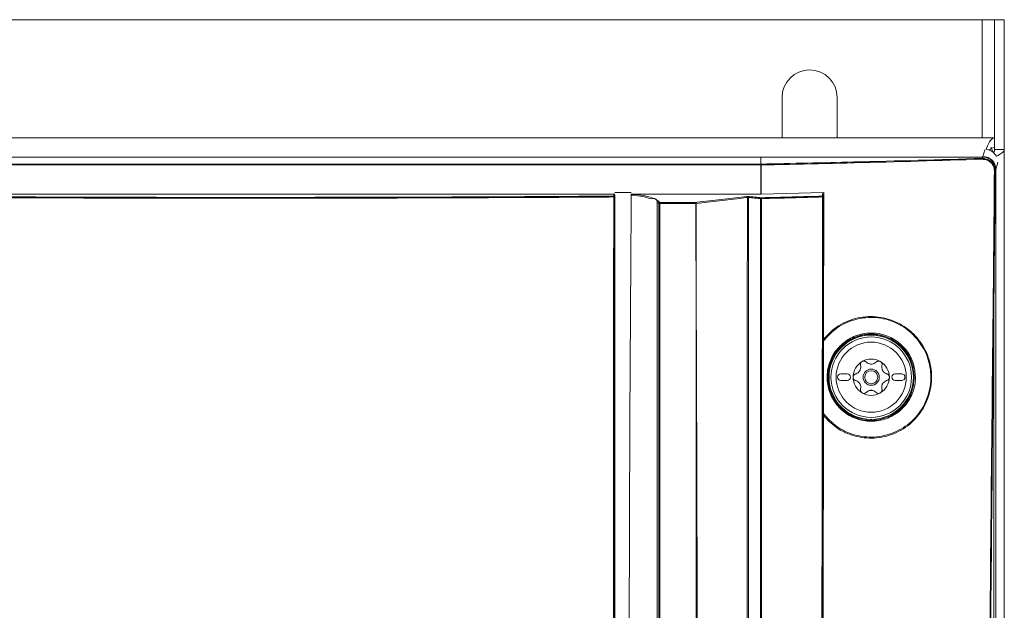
# Model space of a CAD drawing. Header units: millimetres. Extents: x 275 to 1254, y 266 to 807.
# Tile 38 of 41: x 703 to 854, y 716 to 807. Entities that reach past the tile are written whole.
import ezdxf

# ---------------------------------------------------------------- set-up
doc = ezdxf.new("R2010")
doc.units = ezdxf.units.MM
doc.header["$LTSCALE"] = 5

msp = doc.modelspace()

# ---------------------------------------------------------------- linework, layer by layer
at = {"color": 7, "linetype": 'Continuous', "lineweight": 15}
for p, q in [((850.96, 806.82), (622.77, 806.82)), ((852.87, 806.82), (850.96, 806.82)), ((854.37, 806.82), (852.87, 806.82)), ((852.87, 806.82), (852.87, 788.61)), ((854.37, 806.82), (854.37, 786.82)), ((820.12, 794.82), (820.12, 788.61)), ((828.62, 788.61), (828.62, 794.82)), ((624.27, 788.61), (849.46, 788.61)), ((852.87, 788.61), (849.46, 788.61)), ((852.87, 787.11), (852.87, 788.61)), ((852.87, 787.11), (852.87, 786.82)), ((852.87, 786.82), (854.37, 786.82)), ((854.37, 786.82), (854.37, 286.82)), ((816.87, 785.63), (656.87, 785.63)), ((816.86, 784.41), (656.88, 784.41)), ((816.86, 784.55), (816.87, 784.55)), ((816.87, 785.63), (816.87, 784.55)), ((851.05, 785.63), (816.87, 785.63)), ((851.05, 785.63), (851.08, 785.71)), ((853.08, 783.73), (853.05, 783.65)), ((679.37, 779.93), (794.37, 779.93)), ((794.37, 780.17), (796.87, 780.17)), ((796.95, 779.92), (816.87, 779.92)), ((826.56, 780.17), (816.88, 779.92)), ((826.52, 757.51), (826.56, 780.18)), ((800.87, 778.74), (800.87, 573.28)), ((801.13, 778.47), (800.87, 778.74)), ((801.02, 778.89), (801.28, 778.62)), ((801.13, 573.38), (801.13, 778.47)), ((801.28, 778.62), (801.28, 778.48)), ((801.28, 778.62), (806.82, 778.62)), ((801.28, 778.48), (801.28, 573.39)), ((806.82, 778.48), (801.28, 778.48)), ((806.82, 778.48), (806.82, 778.62)), ((826.49, 746.07), (826.5, 757.27)), ((830.16, 752.17), (829.16, 752.17)), ((829.16, 751.17), (830.16, 751.17)), ((838.56, 752.17), (837.56, 752.17)), ((837.56, 751.17), (838.56, 751.17))]:
    msp.add_line(p, q, dxfattribs=at)
at = {"color": 8, "linetype": 'Continuous', "lineweight": 15}
for p, q in [((850.96, 806.82), (850.96, 788.61)), ((851.08, 785.71), (851.36, 786.76)), ((853.37, 784.83), (853.08, 783.73)), ((833.95, 758.17), (833.96, 758.17)), ((833.96, 758.17), (833.96, 758.17)), ((833.96, 745.17), (833.95, 745.17)), ((833.96, 745.17), (833.96, 745.17))]:
    msp.add_line(p, q, dxfattribs=at)
at = {"color": 7, "linetype": 'Continuous', "lineweight": 15, "flags": 128}
for points in [[(853.08, 783.73), (853.08, 685.74), (853.08, 518.53)], [(794.18, 779.61), (794.18, 779.63), (794.2, 779.8), (794.22, 779.93)], [(826.34, 779.6), (826.34, 779.64), (826.36, 779.81), (826.41, 780.17)], [(826.56, 780.02), (826.55, 779.98), (826.53, 779.81), (826.49, 779.45)], [(794.37, 576.49), (794.37, 578.05), (794.37, 580.96), (794.37, 583.87), (794.37, 593), (794.37, 609.32), (794.37, 638.46), (794.37, 779.72)], [(806.82, 778.62), (807.05, 778.65), (807.96, 778.76), (811.64, 779.18), (814.69, 779.54)], [(814.78, 779.4), (814.55, 779.37), (813.63, 779.26), (809.95, 778.83), (806.91, 778.48)], [(852.75, 518.46), (852.75, 551.87), (852.75, 693.53), (852.75, 721.81), (852.75, 739.52), (852.75, 757.23), (852.75, 761.75)], [(833.96, 745.17), (833.96, 745.17), (833.95, 745.15), (833.93, 745.14)]]:
    msp.add_lwpolyline(points, dxfattribs=at)
at = {"color": 8, "linetype": 'Continuous', "lineweight": 15, "flags": 128}
for points in [[(833.73, 758.17), (833.73, 758.18), (833.73, 758.2), (833.73, 758.2), (833.73, 758.21), (833.73, 758.21)], [(833.73, 745.17), (833.73, 745.16), (833.73, 745.15), (833.73, 745.14), (833.73, 745.14), (833.73, 745.13)]]:
    msp.add_lwpolyline(points, dxfattribs=at)
at = {"color": 7, "linetype": 'Continuous', "lineweight": 15}
for radius in [6.5, 6.21, 5.41, 1.25, 1]:
    msp.add_circle((833.86, 751.67), radius, dxfattribs=at)
for centre, radius, start, end in [((824.37, 794.82), 4.25, 0, 180), ((849.46, 785.2), 3.41, 19.7738, 34.0192), ((816.61, 784.43), 0.27, 356.077, 25.3866), ((816.85, 781.74), 2.67, 89.3244, 89.8698), ((850.77, 785.3), 0.206, 355.2197, 34.8751), ((851.05, 783.63), 2, 0.5401, 89.8078), ((851.08, 783.71), 2, 0.4461, 89.9336), ((852.85, 783.14), 0.334, 73.2341, 92.7697), ((793.22, 779.49), 0.96, 358.8653, 7.0868), ((794.18, 779.46), 0.15, 0.4522, 90.1242), ((794.22, 778.97), 0.504, 77.4378, 93.7804), ((801.02, 778.73), 0.152, 91.301, 178.2605), ((801.28, 778.47), 0.152, 91.2783, 178.2571), ((801.25, 777.58), 0.9, 88.0636, 97.5417), ((806.76, 778.48), 0.149, 358.9051, 68.8074), ((806.82, 776.38), 2.1, 87.5521, 90.1535), ((814.63, 779.4), 0.149, 358.9051, 68.8074), ((815.11, 779.41), 0.15, 115.7605, 182.2223), ((826.11, 779.48), 0.258, 356.4563, 27.33), ((826.34, 779.45), 0.15, 0.4547, 90.0973), ((826.39, 779.15), 0.318, 72.23, 94.4163), ((852.65, 761.37), 0.397, 75.4085, 91.6821), ((833.86, 751.67), 6.54, 91.2236, 268.7764), ((824.92, 749.14), 12.79, 44.9729, 45.2033), ((833.86, 751.67), 6.5, 270.8796, 89.1204), ((833.86, 751.67), 2.8, 120, 180), ((833.86, 751.67), 2.8, 60, 120), ((833.86, 751.67), 2.8, 0, 60), ((833.86, 751.67), 2.03, 147.5089, 152.4911), ((831.19, 753.22), 1.07, 325.2504, 334.7496), ((833.86, 751.67), 2.03, 87.5089, 92.4911), ((833.86, 754.76), 1.07, 265.2504, 274.7496), ((833.86, 751.67), 2.03, 27.5089, 32.4911), ((836.54, 753.22), 1.07, 205.2504, 214.7496), ((829.16, 751.67), 0.5, 90, 270), ((830.16, 751.67), 0.5, 270, 90), ((833.86, 751.67), 2.8, 180, 240), ((833.86, 751.67), 2.8, 300, 0), ((837.56, 751.67), 0.5, 90, 270), ((838.56, 751.67), 0.5, 270, 90), ((833.86, 751.67), 2.03, 207.5089, 212.4911), ((831.19, 750.13), 1.07, 25.2504, 34.7496), ((833.86, 748.58), 1.07, 85.2504, 94.7496), ((833.86, 751.67), 2.03, 267.5089, 272.4911), ((833.86, 751.67), 2.03, 327.5089, 332.4911), ((836.54, 750.13), 1.07, 145.2504, 154.7496), ((833.86, 751.67), 2.8, 240, 300)]:
    msp.add_arc(centre, radius, start, end, dxfattribs=at)
at = {"color": 8, "linetype": 'Continuous', "lineweight": 15}
for centre, start, end in [((833.93, 758.11), 89.4701, 141.1594), ((833.93, 745.24), 218.8605, 270.5101)]:
    msp.add_arc(centre, 0.1, start, end, dxfattribs=at)
at = {"color": 7, "linetype": 'Continuous', "lineweight": 15}
msp.add_ellipse((851.37, 784.82), major_axis=(0.52, 1.95), ratio=0.992383, start_param=5.456942, end_param=6.388193, dxfattribs=at)
for points, knots in [([(852.87, 788.61), (852.72, 788.57), (852.43, 788.48), (852, 787.81), (851.71, 787.2), (851.56, 786.8), (851.55, 786.79)], [0, 0, 0, 0, 0.329687, 0.65947, 0.989242, 1, 1, 1, 1]), ([(852.87, 787.11), (852.73, 787.09), (852.45, 787.05), (852.17, 786.79), (852.03, 786.66)], [0, 0, 0, 0, 0.49729, 1, 1, 1, 1]), ([(852.66, 786.27), (852.68, 786.28), (852.85, 786.47), (852.86, 786.65), (852.87, 786.82)], [0, 0, 0, 0, 0.065926, 1, 1, 1, 1]), ([(853.12, 785.76), (853.15, 785.77), (853.52, 785.92), (854, 786.22), (854.34, 786.57), (854.36, 786.77), (854.37, 786.82)], [0, 0, 0, 0, 0.031035, 0.437112, 0.843189, 1, 1, 1, 1]), ([(656.88, 784.55), (660.23, 784.55), (682.23, 784.55), (708.89, 784.55), (741.53, 784.55), (764.9, 784.55), (791.34, 784.55), (809.16, 784.55), (816.86, 784.55), (816.86, 784.55)], [0, 0, 0, 0, 0.062747, 0.412548, 0.499999, 0.6749, 0.8498, 1, 1, 1, 1, 1]), ([(816.86, 784.55), (816.86, 784.54), (816.86, 784.54), (816.86, 784.5), (816.86, 784.46), (816.86, 784.43), (816.86, 784.41)], [0, 0, 0, 0, 0.249883, 0.499861, 0.750005, 1, 1, 1, 1]), ([(816.86, 779.92), (816.86, 780.26), (816.86, 781.17), (816.86, 782.67), (816.86, 783.83), (816.86, 784.41)], [0, 0, 0, 0, 0.225162, 0.612575, 1, 1, 1, 1]), ([(816.87, 784.55), (821.65, 784.65), (833.08, 784.9), (844.37, 785.23), (850.94, 785.42)], [0, 0, 0, 0, 0.418639, 1, 1, 1, 1]), ([(850.98, 785.29), (844.41, 785.1), (837.11, 784.88), (826.78, 784.63), (822, 784.52), (817.95, 784.43), (816.88, 784.41)], [0, 0, 0, 0, 0.581137, 0.646266, 0.906795, 1, 1, 1, 1]), ([(816.88, 784.41), (816.88, 783.83), (816.88, 782.67), (816.88, 781.17), (816.88, 780.26), (816.88, 779.92)], [0, 0, 0, 0, 0.387435, 0.774872, 1, 1, 1, 1]), ([(850.94, 785.42), (850.95, 785.44), (850.98, 785.49), (851.02, 785.56), (851.04, 785.61), (851.05, 785.63)], [0, 0, 0, 0, 0.2909665, 0.6454797, 1, 1, 1, 1]), ([(850.94, 785.42), (851.17, 785.41), (851.62, 785.37), (852.23, 785.04), (852.67, 784.55), (852.92, 783.99), (852.94, 783.62), (852.95, 783.46)], [0, 0, 0, 0, 0.218862, 0.439013, 0.647534, 0.846262, 1, 1, 1, 1]), ([(852.84, 783.48), (852.83, 783.63), (852.81, 783.97), (852.58, 784.48), (852.17, 784.94), (851.6, 785.25), (851.18, 785.27), (850.98, 785.29)], [0, 0, 0, 0, 0.1536969, 0.3520191, 0.5601007, 0.7803045, 1, 1, 1, 1]), ([(852.64, 761.77), (852.68, 766.1), (852.76, 773.34), (852.81, 780.58), (852.84, 783.48)], [0, 0, 0, 0, 0.5992845, 1, 1, 1, 1]), ([(852.95, 783.46), (852.93, 780.56), (852.87, 773.33), (852.79, 766.09), (852.75, 761.75)], [0, 0, 0, 0, 0.400716, 1, 1, 1, 1]), ([(853.05, 783.65), (853.04, 783.62), (853.02, 783.57), (852.98, 783.51), (852.96, 783.47), (852.95, 783.46)], [0, 0, 0, 0, 0.405052, 0.810095, 1, 1, 1, 1]), ([(676.87, 779.96), (676.87, 740.63), (676.87, 684), (676.87, 619.74), (676.87, 593.83), (676.87, 584.22), (676.87, 581.23), (676.87, 578.23), (676.87, 575.23), (676.87, 572.19), (678.12, 568.95), (680.35, 565.99), (682.51, 562.63), (684.73, 559.34), (686.58, 556.54), (688.16, 554.22), (689.43, 552.16), (691.42, 549.97), (694.27, 548.46), (697.23, 548.04), (699.72, 548.12), (702.01, 548.1), (707.4, 548.11), (715.86, 548.1), (727.45, 548.11), (739.06, 548.1), (750.79, 548.11), (762.7, 548.08), (771.64, 548.16), (777.99, 548.06), (781.36, 549.27), (783.95, 551.58), (785.46, 554.05), (786.85, 556.09), (788.14, 558.04), (789.48, 560.04), (790.86, 562.11), (792.32, 564.29), (793.78, 566.52), (795.42, 568.81), (796.76, 571.57), (797.75, 598.86), (796.2, 667.91), (796.61, 736.42), (796.87, 779.96)], [0, 0, 0, 0, 0.210693, 0.303394, 0.344186, 0.349529, 0.354871, 0.360213, 0.365556, 0.370983, 0.376371, 0.383753, 0.390783, 0.397775, 0.404988, 0.40878, 0.412789, 0.417945, 0.424439, 0.429606, 0.433738, 0.437806, 0.441821, 0.462638, 0.483084, 0.503898, 0.524796, 0.545874, 0.567667, 0.572739, 0.579753, 0.586225, 0.590909, 0.595245, 0.599402, 0.603452, 0.60811, 0.612766, 0.617496, 0.622393, 0.627865, 0.633556, 0.767142, 1, 1, 1, 1]), ([(797.38, 779.92), (797.47, 779.91), (798.08, 779.82), (799.08, 779.63), (800.37, 779.31), (800.77, 779.04), (801.02, 778.89)], [0, 0, 0, 0, 0.050547, 0.315978, 0.588911, 1, 1, 1, 1]), ([(794.33, 779.46), (794.31, 764.34), (794.29, 734.11), (794.3, 688.71), (794.19, 643.27), (794.52, 606.8), (794.06, 584.29), (794.42, 575.91), (794.35, 572.89), (793.32, 570.4), (792.01, 568.48), (789.2, 564.52), (786.01, 559.75), (782.97, 554.82), (780.8, 552.22), (778.48, 551), (773.26, 550.58), (761.91, 551.03), (744.33, 550.77), (724.69, 550.88), (709.85, 550.78), (701.43, 550.87), (697.98, 550.77), (695.91, 550.88), (693.73, 551.71), (691.26, 553.9), (689.11, 557.33), (686.44, 561.65), (683.31, 566.02), (680.56, 569.77), (679.17, 573.93), (679.31, 578.06), (679.78, 594.07), (679.31, 621.75), (679.5, 660.9), (679.44, 700.45), (679.44, 739.97), (679.42, 766.3), (679.41, 779.46)], [0, 0, 0, 0, 0.082469, 0.164937, 0.247406, 0.329874, 0.363611, 0.369672, 0.375674, 0.379842, 0.38409, 0.388344, 0.406253, 0.415289, 0.419902, 0.424528, 0.429085, 0.448203, 0.486447, 0.52469, 0.555112, 0.567209, 0.570564, 0.573901, 0.578426, 0.582953, 0.591628, 0.600328, 0.610631, 0.620907, 0.625421, 0.634229, 0.643078, 0.712831, 0.784598, 0.856365, 0.928183, 1, 1, 1, 1]), ([(679.56, 779.47), (679.56, 766.31), (679.58, 739.98), (679.6, 700.45), (679.59, 660.92), (679.65, 621.73), (679.48, 594.12), (679.62, 578.87), (679.52, 575.64), (679.53, 573.19), (680.37, 570.72), (681.91, 568.49), (684.08, 565.4), (686.48, 561.69), (688.9, 558.16), (690.6, 555.47), (691.93, 553.45), (693.81, 551.85), (695.94, 551.01), (697.99, 550.95), (701.42, 550.98), (709.85, 550.96), (724.69, 551.01), (744.33, 550.92), (761.92, 551.18), (773.25, 550.73), (778.44, 551.14), (780.72, 552.34), (782.86, 554.92), (785.88, 559.84), (789.34, 564.87), (792.14, 569.03), (793.39, 570.97), (794.04, 572.58), (794.18, 574.26), (794.14, 576.46), (794.18, 584.32), (794.1, 606.78), (794.14, 643.28), (794.13, 688.71), (794.15, 734.12), (794.17, 764.35), (794.18, 779.47)], [0, 0, 0, 0, 0.0718737, 0.1437599, 0.2155833, 0.2874192, 0.3572325, 0.3660428, 0.3704607, 0.3748602, 0.3792862, 0.3844205, 0.389567, 0.3998516, 0.4085282, 0.4128741, 0.4172086, 0.4216468, 0.4260861, 0.4293879, 0.4327287, 0.4448364, 0.4752872, 0.513561, 0.5518466, 0.570983, 0.5754605, 0.5799975, 0.5845253, 0.5935694, 0.6114947, 0.6177389, 0.6209148, 0.6240656, 0.6270424, 0.6300387, 0.6360723, 0.6698387, 0.7523696, 0.8349195, 0.9174503, 1, 1, 1, 1]), ([(679.56, 779.61), (688.66, 779.55), (707.75, 779.44), (734.37, 779.4), (759.39, 779.43), (778.49, 779.51), (790.08, 779.58), (794.18, 779.61)], [0, 0, 0, 0, 0.2381436, 0.4999639, 0.6964006, 0.8928373, 1, 1, 1, 1]), ([(794.18, 779.47), (790.09, 779.44), (778.5, 779.37), (759.39, 779.3), (734.37, 779.26), (707.74, 779.31), (688.65, 779.42), (679.56, 779.47)], [0, 0, 0, 0, 0.107163, 0.303599, 0.500036, 0.761856, 1, 1, 1, 1]), ([(684.54, 542.14), (685.11, 541.45), (686.24, 540.07), (688.28, 539.06), (690.44, 538.57), (692.67, 538.55), (718.8, 539.24), (746.57, 538.94), (775.8, 538.51), (780.87, 538.43), (784.37, 538.75), (786.31, 539.36), (788.64, 541.18), (790.53, 543.75), (792.32, 546.66), (796.4, 553.16), (800.55, 559.43), (804.81, 565.36), (806.05, 567.31), (807.04, 570.36), (807.54, 574.52), (807.48, 580.24), (807, 585.96), (806.06, 614.2), (807.31, 678.39), (807, 740.64), (806.82, 778.48)], [0, 0, 0, 0, 0.007613, 0.015224, 0.019009, 0.026605, 0.03423, 0.244002, 0.264877, 0.285732, 0.287451, 0.295101, 0.302751, 0.312522, 0.322353, 0.332187, 0.37862, 0.386928, 0.395179, 0.398241, 0.414489, 0.430886, 0.447451, 0.463931, 0.674156, 1, 1, 1, 1]), ([(794.37, 779.78), (794.36, 779.77), (794.35, 779.7), (794.34, 779.59), (794.33, 779.5), (794.33, 779.46)], [0, 0, 0, 0, 0.130011, 0.650036, 1, 1, 1, 1]), ([(800.87, 778.74), (800.87, 778.74), (800.67, 779.53), (800.22, 778.96), (798.97, 779.55), (797.96, 779.62), (797.26, 779.81), (796.97, 779.69), (796.87, 779.83), (796.87, 779.83)], [0, 0, 0, 0, 0.00001, 0.38476, 0.636756, 0.888825, 0.931985, 0.99999, 1, 1, 1, 1]), ([(806.91, 778.48), (806.91, 778.38), (806.91, 777.88), (806.91, 775.78), (806.91, 767.4), (806.91, 733.85), (806.91, 666.73), (806.91, 606.1), (806.91, 570.9), (806.91, 570.9)], [0, 0, 0, 0, 0.001443, 0.007215, 0.030301, 0.122647, 0.492031, 1, 1, 1, 1, 1]), ([(815.05, 779.54), (815.02, 779.54), (814.97, 779.55), (814.87, 779.55), (814.77, 779.55), (814.71, 779.54), (814.69, 779.54)], [0, 0, 0, 0, 0.226076, 0.482541, 0.74134, 1, 1, 1, 1]), ([(814.8, 556.47), (814.8, 558.64), (814.79, 566.57), (814.76, 586), (814.74, 614.78), (814.73, 649.31), (814.73, 678.08), (814.73, 706.86), (814.74, 729.88), (814.75, 752.9), (814.77, 767.48), (814.78, 776.32), (814.78, 779.4)], [0, 0, 0, 0, 0.029201, 0.106648, 0.261541, 0.416434, 0.571328, 0.648775, 0.803668, 0.881115, 0.958561, 1, 1, 1, 1]), ([(814.96, 779.4), (814.95, 779.4), (814.92, 779.41), (814.87, 779.41), (814.82, 779.41), (814.8, 779.4), (814.78, 779.4)], [0, 0, 0, 0, 0.2269607, 0.4818406, 0.7393292, 1, 1, 1, 1]), ([(814.96, 779.4), (814.96, 776.32), (814.97, 767.49), (814.96, 752.9), (814.96, 729.88), (814.96, 706.86), (814.96, 678.09), (814.96, 649.31), (814.96, 614.78), (814.96, 586.01), (814.97, 566.56), (814.95, 558.64), (814.95, 556.47), (814.95, 556.47)], [0, 0, 0, 0, 0.041453, 0.118897, 0.196342, 0.35123, 0.428675, 0.583564, 0.738453, 0.893341, 0.970786, 1, 1, 1, 1, 1]), ([(816.82, 779.22), (816.7, 779.23), (816.37, 779.26), (815.75, 779.32), (815.26, 779.37), (814.96, 779.4)], [0, 0, 0, 0, 0.202524, 0.524133, 1, 1, 1, 1]), ([(815.05, 779.54), (815.05, 779.54), (815.35, 779.51), (815.84, 779.46), (816.46, 779.4), (816.78, 779.37), (816.91, 779.36)], [0, 0, 0, 0, 0.003026, 0.475885, 0.797486, 1, 1, 1, 1]), ([(816.82, 549.4), (816.82, 568.13), (816.81, 598.4), (816.82, 640.16), (816.82, 668.95), (816.82, 694.84), (816.81, 717.85), (816.81, 740.83), (816.81, 761.29), (816.82, 773.12), (816.82, 779.22)], [0, 0, 0, 0, 0.24415, 0.394386, 0.544623, 0.61974, 0.732424, 0.845097, 0.920215, 1, 1, 1, 1]), ([(816.82, 779.22), (816.82, 779.22), (816.84, 779.24), (816.86, 779.26), (816.88, 779.27)], [0, 0, 0, 0, 0.030517, 1, 1, 1, 1]), ([(816.88, 779.27), (816.88, 779.29), (816.88, 779.31), (816.89, 779.34), (816.9, 779.35), (816.91, 779.36), (816.91, 779.36)], [0, 0, 0, 0, 0.274982, 0.612005, 0.981268, 1, 1, 1, 1]), ([(816.88, 779.27), (816.89, 779.26), (816.91, 779.24), (816.93, 779.22), (816.93, 779.22)], [0, 0, 0, 0, 0.967705, 1, 1, 1, 1]), ([(816.91, 779.36), (818.49, 779.4), (821.64, 779.47), (824.78, 779.56), (826.34, 779.6)], [0, 0, 0, 0, 0.503562, 1, 1, 1, 1]), ([(816.93, 779.22), (816.93, 778.87), (816.95, 772.77), (816.94, 760.94), (816.96, 740.84), (816.97, 717.85), (816.97, 694.85), (816.98, 668.95), (816.97, 640.16), (816.97, 598.4), (816.94, 568.13), (816.92, 549.39)], [0, 0, 0, 0, 0.004667, 0.079782, 0.154896, 0.267565, 0.380245, 0.455359, 0.60559, 0.755821, 1, 1, 1, 1]), ([(826.36, 779.47), (824.81, 779.43), (821.67, 779.34), (818.52, 779.26), (816.93, 779.22)], [0, 0, 0, 0, 0.496437, 1, 1, 1, 1]), ([(826.17, 594.27), (826.18, 609.74), (826.19, 640.68), (826.23, 684.88), (826.28, 726.88), (826.33, 757.68), (826.36, 775.2), (826.36, 779.47)], [0, 0, 0, 0, 0.2501644, 0.500409, 0.7155152, 0.9306724, 1, 1, 1, 1]), ([(826.49, 779.45), (826.48, 775.18), (826.45, 757.67), (826.4, 726.87), (826.35, 684.98), (826.31, 640.98), (826.3, 610.24), (826.29, 594.87)], [0, 0, 0, 0, 0.069555, 0.285368, 0.501232, 0.750577, 1, 1, 1, 1]), ([(851.42, 531.58), (851.42, 537.56), (851.42, 559.28), (851.49, 596.75), (851.68, 643.97), (851.95, 687.21), (852.27, 726.48), (852.51, 750), (852.64, 761.77)], [0, 0, 0, 0, 0.077743, 0.282717, 0.487709, 0.692682, 0.846341, 1, 1, 1, 1]), ([(852.75, 761.75), (852.63, 749.99), (852.38, 726.47), (852.06, 687.2), (851.79, 643.96), (851.6, 596.74), (851.53, 559.28), (851.52, 537.56), (851.52, 531.58)], [0, 0, 0, 0, 0.153659, 0.307318, 0.512291, 0.717283, 0.922257, 1, 1, 1, 1]), ([(826.51, 757.54), (827.03, 758.11), (828.3, 759.46), (830.97, 760.77), (834.15, 761.2), (837.25, 760.55), (839.94, 758.95), (841.97, 756.57), (843.13, 753.66), (843.28, 750.4), (842.29, 747.23), (840.23, 744.57), (837.48, 742.82), (834.34, 742.11), (831.21, 742.46), (828.45, 743.72), (827.11, 745.12), (826.49, 745.77)], [0, 0, 0, 0, 0.050461, 0.12102, 0.1905, 0.258355, 0.324703, 0.390345, 0.456322, 0.522273, 0.596517, 0.667598, 0.738486, 0.808033, 0.875845, 0.942295, 1, 1, 1, 1]), ([(826.49, 746.07), (827.14, 745.35), (828.49, 743.89), (831.28, 742.62), (834.36, 742.27), (837.45, 742.98), (840.17, 744.7), (842.19, 747.31), (843.16, 750.44), (843.01, 753.64), (841.88, 756.5), (839.88, 758.84), (837.23, 760.42), (834.18, 761.06), (831.05, 760.64), (828.35, 759.31), (827.07, 757.9), (826.5, 757.27)], [0, 0, 0, 0, 0.062249, 0.128011, 0.195141, 0.263996, 0.334173, 0.404518, 0.477964, 0.543186, 0.608431, 0.673359, 0.739005, 0.806165, 0.874946, 0.944794, 1, 1, 1, 1]), ([(826.5, 757.27), (826.5, 757.32), (826.5, 757.39), (826.5, 757.48), (826.5, 757.52), (826.5, 757.54), (826.51, 757.54), (826.51, 757.54)], [0, 0, 0, 0, 0.382044, 0.637232, 0.801719, 0.920018, 1, 1, 1, 1]), ([(840.68, 751.67), (840.68, 751.62), (840.67, 750.84), (840.38, 749.3), (839.26, 747.31), (837.52, 745.78), (835.33, 744.89), (832.95, 744.8), (830.68, 745.51), (828.8, 746.94), (827.52, 748.88), (827.04, 750.81), (827.07, 752.76), (827.62, 754.69), (828.97, 756.58), (830.87, 757.93), (833.15, 758.58), (835.53, 758.42), (837.71, 757.46), (839.41, 755.84), (840.48, 753.82), (840.61, 752.37), (840.68, 751.67)], [0, 0, 0, 0, 0.00321, 0.054935, 0.10763, 0.161778, 0.217208, 0.273108, 0.328418, 0.382413, 0.435056, 0.486903, 0.517519, 0.571083, 0.624616, 0.67906, 0.734438, 0.79009, 0.845173, 0.899022, 0.951515, 1, 1, 1, 1]), ([(840.49, 751.66), (840.43, 752.34), (840.31, 753.76), (839.25, 755.74), (837.59, 757.32), (835.46, 758.26), (833.13, 758.41), (830.91, 757.78), (829.05, 756.46), (827.73, 754.61), (827.19, 752.73), (827.16, 750.81), (827.64, 748.93), (828.88, 747.04), (830.72, 745.64), (832.94, 744.93), (835.27, 745.03), (837.41, 745.9), (839.09, 747.4), (840.26, 749.38), (840.41, 750.89), (840.49, 751.66)], [0, 0, 0, 0, 0.048463, 0.100927, 0.154755, 0.209832, 0.265497, 0.320901, 0.375371, 0.428921, 0.482491, 0.513102, 0.564933, 0.617556, 0.671538, 0.726852, 0.782774, 0.838236, 0.892412, 0.94512, 1, 1, 1, 1]), ([(833.93, 758.21), (833.93, 758.21), (833.92, 758.21), (833.9, 758.21), (833.85, 758.21), (833.79, 758.21), (833.75, 758.21), (833.73, 758.21)], [0, 0, 0, 0, 0.13132, 0.347167, 0.563869, 0.781583, 1, 1, 1, 1]), ([(832.46, 754.1), (832.46, 754.09), (832.4, 754.06), (832.31, 753.97), (832.22, 753.82), (832.19, 753.65), (832.21, 753.55), (832.22, 753.5)], [0, 0, 0, 0, 0.0375076, 0.2826424, 0.528343, 0.7788971, 1, 1, 1, 1]), ([(833.11, 754.01), (833.06, 754.05), (832.97, 754.13), (832.79, 754.18), (832.61, 754.17), (832.51, 754.12), (832.46, 754.1)], [0, 0, 0, 0, 0.264892, 0.530067, 0.787637, 1, 1, 1, 1]), ([(835.26, 754.1), (835.26, 754.1), (835.2, 754.14), (835.08, 754.17), (834.9, 754.17), (834.74, 754.12), (834.66, 754.05), (834.62, 754.01)], [0, 0, 0, 0, 0.03751, 0.282663, 0.528358, 0.778928, 1, 1, 1, 1]), ([(835.51, 753.5), (835.52, 753.56), (835.54, 753.68), (835.49, 753.86), (835.4, 754.01), (835.31, 754.07), (835.26, 754.1)], [0, 0, 0, 0, 0.264915, 0.530069, 0.787662, 1, 1, 1, 1]), ([(832.06, 752.61), (831.99, 752.52), (831.84, 752.35), (831.62, 752.23), (831.49, 752.2), (831.46, 752.19)], [0, 0, 0, 0, 0.446527, 0.89194, 1, 1, 1, 1]), ([(832.22, 753.5), (832.24, 753.38), (832.27, 753.16), (832.22, 752.91), (832.16, 752.79), (832.15, 752.76)], [0, 0, 0, 0, 0.471272, 0.910052, 1, 1, 1, 1]), ([(833.78, 753.7), (833.66, 753.72), (833.44, 753.76), (833.23, 753.9), (833.13, 753.99), (833.11, 754.01)], [0, 0, 0, 0, 0.446536, 0.891921, 1, 1, 1, 1]), ([(834.62, 754.01), (834.53, 753.94), (834.36, 753.79), (834.11, 753.72), (833.98, 753.7), (833.95, 753.7)], [0, 0, 0, 0, 0.471275, 0.910046, 1, 1, 1, 1]), ([(835.58, 752.76), (835.54, 752.87), (835.46, 753.09), (835.47, 753.34), (835.51, 753.47), (835.51, 753.5)], [0, 0, 0, 0, 0.4465337, 0.8919457, 1, 1, 1, 1]), ([(836.27, 752.19), (836.16, 752.23), (835.95, 752.31), (835.76, 752.48), (835.68, 752.59), (835.67, 752.61)], [0, 0, 0, 0, 0.471274, 0.910028, 1, 1, 1, 1]), ([(831.46, 752.19), (831.4, 752.17), (831.29, 752.12), (831.16, 751.99), (831.08, 751.83), (831.07, 751.72), (831.06, 751.67)], [0, 0, 0, 0, 0.264882, 0.530062, 0.787645, 1, 1, 1, 1]), ([(831.06, 751.67), (831.06, 751.66), (831.07, 751.6), (831.09, 751.47), (831.18, 751.32), (831.31, 751.21), (831.41, 751.18), (831.46, 751.16)], [0, 0, 0, 0, 0.037511, 0.282653, 0.528363, 0.778935, 1, 1, 1, 1]), ([(831.46, 751.16), (831.57, 751.12), (831.78, 751.04), (831.97, 750.86), (832.05, 750.75), (832.06, 750.74)], [0, 0, 0, 0, 0.471283, 0.910023, 1, 1, 1, 1]), ([(835.67, 750.74), (835.74, 750.82), (835.89, 751), (836.11, 751.11), (836.24, 751.15), (836.27, 751.16)], [0, 0, 0, 0, 0.446538, 0.891931, 1, 1, 1, 1]), ([(836.66, 751.67), (836.66, 751.68), (836.66, 751.75), (836.64, 751.87), (836.55, 752.02), (836.42, 752.14), (836.32, 752.17), (836.27, 752.19)], [0, 0, 0, 0, 0.0375103, 0.2826476, 0.5283538, 0.7789224, 1, 1, 1, 1]), ([(836.27, 751.16), (836.33, 751.18), (836.44, 751.22), (836.57, 751.36), (836.65, 751.51), (836.66, 751.62), (836.66, 751.67)], [0, 0, 0, 0, 0.26487, 0.5300542, 0.7876414, 1, 1, 1, 1]), ([(832.15, 750.58), (832.19, 750.48), (832.27, 750.26), (832.26, 750.01), (832.22, 749.88), (832.22, 749.85)], [0, 0, 0, 0, 0.4465337, 0.8919457, 1, 1, 1, 1]), ([(832.22, 749.85), (832.21, 749.79), (832.19, 749.67), (832.24, 749.49), (832.33, 749.34), (832.42, 749.28), (832.46, 749.25)], [0, 0, 0, 0, 0.2648773, 0.5300729, 0.7876342, 1, 1, 1, 1]), ([(833.11, 749.33), (833.2, 749.41), (833.37, 749.55), (833.62, 749.63), (833.75, 749.64), (833.78, 749.64)], [0, 0, 0, 0, 0.471269, 0.910047, 1, 1, 1, 1]), ([(833.95, 749.64), (834.07, 749.62), (834.29, 749.58), (834.5, 749.45), (834.6, 749.35), (834.62, 749.33)], [0, 0, 0, 0, 0.446527, 0.891923, 1, 1, 1, 1]), ([(835.26, 749.25), (835.27, 749.25), (835.33, 749.29), (835.42, 749.37), (835.51, 749.53), (835.54, 749.69), (835.52, 749.8), (835.51, 749.85)], [0, 0, 0, 0, 0.037508, 0.282673, 0.528339, 0.778936, 1, 1, 1, 1]), ([(835.51, 749.85), (835.49, 749.96), (835.45, 750.19), (835.51, 750.44), (835.57, 750.56), (835.58, 750.58)], [0, 0, 0, 0, 0.471272, 0.910052, 1, 1, 1, 1]), ([(832.46, 749.25), (832.47, 749.24), (832.53, 749.21), (832.65, 749.17), (832.83, 749.18), (832.99, 749.23), (833.07, 749.3), (833.11, 749.33)], [0, 0, 0, 0, 0.0375104, 0.2826633, 0.5283483, 0.7789274, 1, 1, 1, 1]), ([(834.62, 749.33), (834.67, 749.3), (834.76, 749.22), (834.94, 749.17), (835.12, 749.18), (835.22, 749.23), (835.26, 749.25)], [0, 0, 0, 0, 0.264875, 0.530068, 0.787647, 1, 1, 1, 1]), ([(826.36, 594.89), (826.37, 608.1), (826.38, 634.51), (826.41, 672.87), (826.45, 709.98), (826.49, 733.86), (826.5, 745.8)], [0, 0, 0, 0, 0.262215, 0.524491, 0.762223, 1, 1, 1, 1]), ([(826.49, 745.77), (826.49, 745.77), (826.49, 745.78), (826.49, 745.8), (826.49, 745.85), (826.49, 745.94), (826.49, 746.02), (826.49, 746.07)], [0, 0, 0, 0, 0.102428, 0.20408, 0.363665, 0.612479, 1, 1, 1, 1]), ([(833.73, 745.13), (833.74, 745.13), (833.78, 745.13), (833.83, 745.13), (833.88, 745.13), (833.92, 745.14), (833.93, 745.14), (833.93, 745.14)], [0, 0, 0, 0, 0.132546, 0.350738, 0.568123, 0.784405, 1, 1, 1, 1])]:
    msp.add_open_spline(points, degree=3, knots=knots, dxfattribs=at)

doc.saveas('drawing.dxf')
